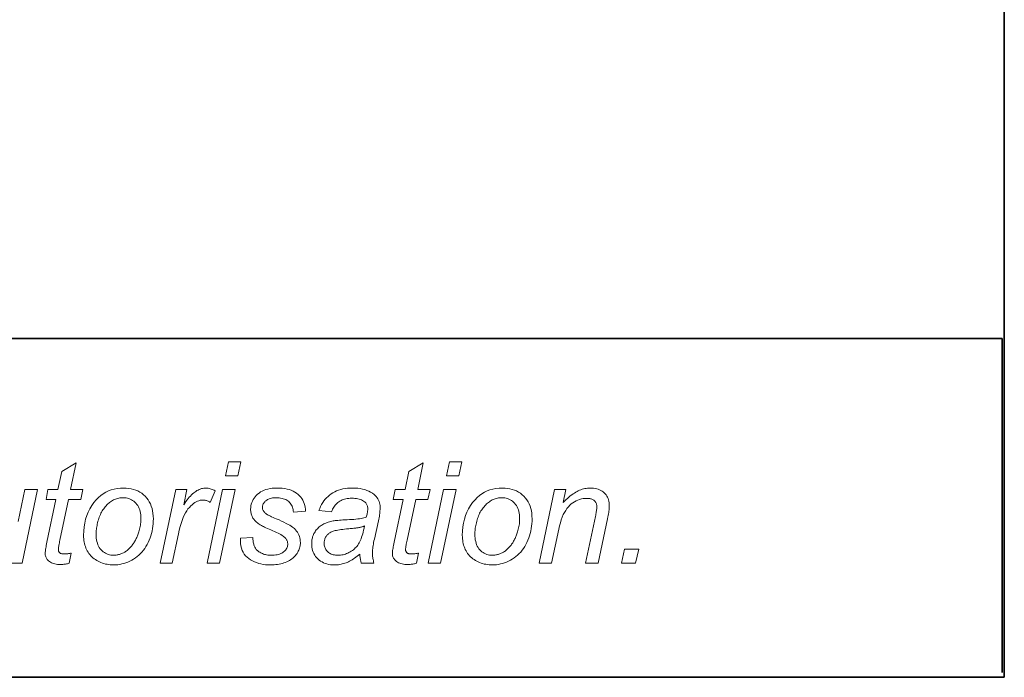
# Model space of a CAD drawing. Extents: x 10 to 410, y 10 to 287.
# Tile 16 of 20: x 391 to 410, y 10 to 23. Entities that reach past the tile are written whole.
import ezdxf

# ---------------------------------------------------------------- set-up
doc = ezdxf.new("R2010")
doc.units = 0

msp = doc.modelspace()

# ---------------------------------------------------------------- linework, layer by layer
at = {"color": 7, "lineweight": 35}
for p, q in [((410, 10), (410, 287)), ((409.96, 16.669), (269.696, 16.669)), ((10, 10), (410, 10))]:
    msp.add_line(p, q, dxfattribs=at)
at = {"color": 7, "lineweight": 35, "ltscale": 0.164412}
msp.add_line((409.96, 10.093), (409.96, 16.669), dxfattribs=at)
at = {"color": 7, "lineweight": 13}
for points in [[(391.639, 12.446), (391.598, 12.245), (391.581, 12.24), (391.563, 12.236), (391.546, 12.233), (391.528, 12.23), (391.511, 12.227), (391.494, 12.225), (391.477, 12.223), (391.46, 12.222), (391.443, 12.222), (391.426, 12.221), (391.398, 12.222), (391.37, 12.224), (391.343, 12.228), (391.318, 12.233), (391.294, 12.239), (391.271, 12.247), (391.25, 12.257), (391.229, 12.268), (391.21, 12.28), (391.192, 12.294), (391.179, 12.305), (391.168, 12.317), (391.158, 12.33), (391.15, 12.344), (391.143, 12.358), (391.137, 12.373), (391.132, 12.389), (391.129, 12.406), (391.127, 12.424), (391.126, 12.442), (391.127, 12.453), (391.128, 12.466), (391.13, 12.482), (391.132, 12.5), (391.135, 12.521), (391.139, 12.544), (391.144, 12.57), (391.149, 12.598), (391.155, 12.629), (391.162, 12.662), (391.338, 13.504), (391.143, 13.504), (391.182, 13.695), (391.377, 13.695), (391.452, 14.051), (391.735, 14.221), (391.624, 13.695), (391.867, 13.695), (391.826, 13.504), (391.585, 13.504), (391.417, 12.703), (391.411, 12.674), (391.406, 12.647), (391.401, 12.622), (391.397, 12.6), (391.393, 12.581), (391.391, 12.564), (391.388, 12.549), (391.387, 12.537), (391.386, 12.527), (391.386, 12.52), (391.386, 12.512), (391.387, 12.503), (391.388, 12.496), (391.39, 12.488), (391.392, 12.482), (391.395, 12.475), (391.398, 12.469), (391.402, 12.463), (391.406, 12.458), (391.411, 12.453), (391.416, 12.449), (391.422, 12.445), (391.429, 12.441), (391.436, 12.438), (391.444, 12.436), (391.453, 12.434), (391.462, 12.432), (391.472, 12.431), (391.482, 12.43), (391.493, 12.43), (391.51, 12.43), (391.525, 12.431), (391.541, 12.432), (391.556, 12.433), (391.571, 12.434), (391.585, 12.436), (391.599, 12.438), (391.613, 12.441), (391.626, 12.443)], [(394.673, 13.966), (394.732, 14.246), (394.978, 14.246), (394.919, 13.966)], [(398.471, 12.446), (398.431, 12.245), (398.413, 12.24), (398.395, 12.236), (398.378, 12.233), (398.361, 12.23), (398.343, 12.227), (398.326, 12.225), (398.309, 12.223), (398.292, 12.222), (398.275, 12.222), (398.259, 12.221), (398.23, 12.222), (398.202, 12.224), (398.176, 12.228), (398.15, 12.233), (398.126, 12.239), (398.103, 12.247), (398.082, 12.257), (398.061, 12.268), (398.042, 12.28), (398.024, 12.294), (398.012, 12.305), (398, 12.317), (397.991, 12.33), (397.982, 12.344), (397.975, 12.358), (397.969, 12.373), (397.964, 12.389), (397.961, 12.406), (397.959, 12.424), (397.959, 12.442), (397.959, 12.453), (397.96, 12.466), (397.962, 12.482), (397.964, 12.5), (397.967, 12.521), (397.971, 12.544), (397.976, 12.57), (397.981, 12.598), (397.987, 12.629), (397.994, 12.662), (398.17, 13.504), (397.975, 13.504), (398.014, 13.695), (398.21, 13.695), (398.285, 14.051), (398.567, 14.221), (398.457, 13.695), (398.699, 13.695), (398.658, 13.504), (398.417, 13.504), (398.249, 12.703), (398.243, 12.674), (398.238, 12.647), (398.233, 12.622), (398.229, 12.6), (398.226, 12.581), (398.223, 12.564), (398.221, 12.549), (398.219, 12.537), (398.218, 12.527), (398.218, 12.52), (398.218, 12.512), (398.219, 12.503), (398.22, 12.496), (398.222, 12.488), (398.224, 12.482), (398.227, 12.475), (398.23, 12.469), (398.234, 12.463), (398.238, 12.458), (398.243, 12.453), (398.248, 12.449), (398.254, 12.445), (398.261, 12.441), (398.268, 12.438), (398.276, 12.436), (398.285, 12.434), (398.294, 12.432), (398.304, 12.431), (398.314, 12.43), (398.326, 12.43), (398.342, 12.43), (398.358, 12.431), (398.373, 12.432), (398.388, 12.433), (398.403, 12.434), (398.417, 12.436), (398.431, 12.438), (398.445, 12.441), (398.458, 12.443)], [(399.021, 13.966), (399.08, 14.246), (399.326, 14.246), (399.267, 13.966)], [(391.882, 12.796), (391.885, 12.879), (391.892, 12.96), (391.905, 13.037), (391.922, 13.112), (391.945, 13.183), (391.972, 13.252), (392.004, 13.318), (392.042, 13.381), (392.084, 13.441), (392.132, 13.498), (392.174, 13.542), (392.219, 13.581), (392.267, 13.615), (392.317, 13.645), (392.37, 13.67), (392.425, 13.691), (392.483, 13.707), (392.543, 13.718), (392.606, 13.725), (392.672, 13.727), (392.723, 13.726), (392.773, 13.721), (392.82, 13.713), (392.865, 13.701), (392.909, 13.687), (392.95, 13.669), (392.989, 13.647), (393.026, 13.623), (393.061, 13.595), (393.094, 13.564), (393.125, 13.53), (393.152, 13.494), (393.176, 13.455), (393.197, 13.414), (393.215, 13.371), (393.229, 13.326), (393.24, 13.278), (393.248, 13.229), (393.253, 13.176), (393.255, 13.122), (393.254, 13.072), (393.251, 13.023), (393.246, 12.975), (393.238, 12.928), (393.229, 12.881), (393.218, 12.835), (393.205, 12.789), (393.19, 12.745), (393.173, 12.701), (393.154, 12.657), (393.133, 12.615), (393.11, 12.575), (393.085, 12.537), (393.059, 12.501), (393.031, 12.467), (393.002, 12.435), (392.971, 12.406), (392.938, 12.378), (392.903, 12.352), (392.866, 12.328), (392.829, 12.306), (392.791, 12.287), (392.753, 12.269), (392.714, 12.254), (392.675, 12.242), (392.636, 12.232), (392.596, 12.223), (392.556, 12.218), (392.515, 12.214), (392.474, 12.213), (392.441, 12.214), (392.408, 12.216), (392.375, 12.22), (392.344, 12.225), (392.313, 12.231), (392.282, 12.239), (392.252, 12.249), (392.223, 12.259), (392.195, 12.272), (392.167, 12.285), (392.14, 12.301), (392.114, 12.317), (392.089, 12.334), (392.066, 12.353), (392.044, 12.373), (392.024, 12.394), (392.005, 12.416), (391.987, 12.44), (391.97, 12.464), (391.955, 12.49), (391.941, 12.517), (391.929, 12.545), (391.918, 12.573), (391.908, 12.603), (391.9, 12.633), (391.894, 12.664), (391.889, 12.695), (391.885, 12.728), (391.883, 12.761)], [(393.392, 12.246), (393.695, 13.695), (393.914, 13.695), (393.852, 13.399), (393.874, 13.431), (393.897, 13.462), (393.919, 13.492), (393.941, 13.519), (393.963, 13.545), (393.985, 13.569), (394.006, 13.591), (394.028, 13.611), (394.05, 13.63), (394.071, 13.647), (394.093, 13.662), (394.114, 13.676), (394.136, 13.688), (394.158, 13.699), (394.179, 13.707), (394.201, 13.715), (394.223, 13.72), (394.246, 13.724), (394.268, 13.727), (394.29, 13.727), (394.305, 13.727), (394.321, 13.725), (394.337, 13.723), (394.354, 13.719), (394.372, 13.714), (394.391, 13.708), (394.41, 13.701), (394.43, 13.693), (394.45, 13.684), (394.471, 13.674), (394.371, 13.445), (394.358, 13.454), (394.344, 13.462), (394.331, 13.469), (394.317, 13.475), (394.303, 13.48), (394.289, 13.484), (394.275, 13.487), (394.26, 13.49), (394.245, 13.491), (394.23, 13.491), (394.204, 13.49), (394.178, 13.486), (394.152, 13.478), (394.125, 13.468), (394.099, 13.455), (394.072, 13.439), (394.045, 13.421), (394.018, 13.399), (393.991, 13.374), (393.964, 13.347), (393.937, 13.316), (393.912, 13.28), (393.887, 13.239), (393.864, 13.194), (393.842, 13.145), (393.821, 13.09), (393.802, 13.031), (393.783, 12.968), (393.766, 12.9), (393.75, 12.827), (393.627, 12.246)], [(394.313, 12.246), (394.616, 13.695), (394.863, 13.695), (394.56, 12.246)], [(394.967, 12.741), (395.214, 12.756), (395.214, 12.735), (395.215, 12.715), (395.217, 12.695), (395.219, 12.676), (395.222, 12.658), (395.225, 12.64), (395.23, 12.623), (395.235, 12.606), (395.24, 12.59), (395.246, 12.575), (395.254, 12.56), (395.262, 12.546), (395.271, 12.532), (395.281, 12.519), (395.293, 12.506), (395.306, 12.494), (395.319, 12.483), (395.334, 12.472), (395.35, 12.462), (395.367, 12.452), (395.385, 12.443), (395.404, 12.435), (395.423, 12.428), (395.442, 12.421), (395.462, 12.416), (395.483, 12.412), (395.505, 12.408), (395.527, 12.406), (395.549, 12.405), (395.572, 12.404), (395.604, 12.405), (395.635, 12.407), (395.663, 12.41), (395.69, 12.415), (395.716, 12.421), (395.739, 12.428), (395.762, 12.436), (395.782, 12.446), (395.801, 12.457), (395.818, 12.47), (395.834, 12.483), (395.848, 12.497), (395.86, 12.511), (395.87, 12.526), (395.879, 12.541), (395.887, 12.557), (395.893, 12.573), (395.897, 12.589), (395.899, 12.606), (395.9, 12.624), (395.899, 12.637), (395.898, 12.649), (395.895, 12.662), (395.892, 12.674), (395.888, 12.686), (395.882, 12.698), (395.876, 12.71), (395.868, 12.722), (395.86, 12.734), (395.851, 12.745), (395.839, 12.757), (395.825, 12.769), (395.807, 12.782), (395.787, 12.795), (395.764, 12.809), (395.738, 12.824), (395.709, 12.838), (395.677, 12.854), (395.642, 12.87), (395.605, 12.886), (395.567, 12.903), (395.532, 12.918), (395.5, 12.932), (395.47, 12.946), (395.444, 12.958), (395.42, 12.969), (395.4, 12.979), (395.382, 12.989), (395.367, 12.997), (395.354, 13.004), (395.336, 13.016), (395.319, 13.028), (395.303, 13.04), (395.288, 13.052), (395.274, 13.065), (395.261, 13.079), (395.248, 13.092), (395.237, 13.107), (395.226, 13.121), (395.216, 13.136), (395.208, 13.151), (395.2, 13.167), (395.193, 13.184), (395.187, 13.2), (395.182, 13.217), (395.177, 13.235), (395.174, 13.253), (395.172, 13.272), (395.17, 13.291), (395.17, 13.31), (395.171, 13.344), (395.175, 13.377), (395.182, 13.409), (395.192, 13.44), (395.204, 13.47), (395.219, 13.499), (395.237, 13.527), (395.257, 13.554), (395.281, 13.58), (395.306, 13.605), (395.335, 13.628), (395.365, 13.649), (395.398, 13.667), (395.433, 13.683), (395.47, 13.697), (395.509, 13.708), (395.551, 13.716), (395.595, 13.723), (395.64, 13.726), (395.688, 13.727), (395.742, 13.726), (395.792, 13.722), (395.84, 13.716), (395.886, 13.707), (395.929, 13.696), (395.969, 13.682), (396.007, 13.666), (396.042, 13.647), (396.074, 13.625), (396.104, 13.601), (396.131, 13.575), (396.155, 13.548), (396.177, 13.518), (396.196, 13.488), (396.212, 13.455), (396.226, 13.421), (396.236, 13.386), (396.244, 13.348), (396.249, 13.31), (396.252, 13.269), (396.01, 13.253), (396.008, 13.278), (396.005, 13.303), (396, 13.326), (395.993, 13.349), (395.984, 13.37), (395.974, 13.39), (395.963, 13.409), (395.949, 13.427), (395.934, 13.444), (395.918, 13.46), (395.899, 13.475), (395.88, 13.488), (395.859, 13.499), (395.836, 13.509), (395.812, 13.517), (395.787, 13.524), (395.76, 13.53), (395.732, 13.533), (395.702, 13.536), (395.671, 13.536), (395.646, 13.536), (395.622, 13.534), (395.599, 13.531), (395.577, 13.527), (395.557, 13.522), (395.537, 13.515), (395.519, 13.508), (395.502, 13.499), (395.486, 13.489), (395.471, 13.478), (395.458, 13.466), (395.446, 13.454), (395.435, 13.442), (395.426, 13.429), (395.418, 13.417), (395.412, 13.404), (395.407, 13.391), (395.403, 13.378), (395.401, 13.365), (395.401, 13.351), (395.401, 13.337), (395.403, 13.324), (395.406, 13.312), (395.41, 13.299), (395.416, 13.287), (395.423, 13.275), (395.431, 13.263), (395.44, 13.252), (395.45, 13.241), (395.462, 13.231), (395.471, 13.223), (395.484, 13.215), (395.498, 13.206), (395.515, 13.196), (395.535, 13.186), (395.558, 13.175), (395.583, 13.163), (395.61, 13.15), (395.641, 13.136), (395.673, 13.122), (395.728, 13.098), (395.779, 13.075), (395.825, 13.053), (395.867, 13.032), (395.905, 13.012), (395.938, 12.993), (395.968, 12.975), (395.993, 12.958), (396.014, 12.943), (396.031, 12.928), (396.053, 12.905), (396.073, 12.881), (396.091, 12.856), (396.106, 12.83), (396.119, 12.803), (396.129, 12.774), (396.138, 12.745), (396.143, 12.715), (396.147, 12.684), (396.148, 12.652), (396.148, 12.631), (396.146, 12.61), (396.142, 12.588), (396.138, 12.567), (396.132, 12.546), (396.124, 12.525), (396.116, 12.504), (396.106, 12.483), (396.095, 12.462), (396.082, 12.441), (396.068, 12.421), (396.053, 12.401), (396.036, 12.383), (396.018, 12.365), (395.998, 12.348), (395.978, 12.332), (395.955, 12.316), (395.932, 12.302), (395.907, 12.288), (395.88, 12.275), (395.852, 12.263), (395.824, 12.253), (395.794, 12.244), (395.764, 12.236), (395.732, 12.229), (395.7, 12.223), (395.666, 12.219), (395.632, 12.216), (395.597, 12.214), (395.56, 12.213), (395.511, 12.214), (395.463, 12.218), (395.416, 12.224), (395.371, 12.233), (395.328, 12.244), (395.286, 12.258), (395.246, 12.274), (395.207, 12.293), (395.169, 12.314), (395.133, 12.337), (395.1, 12.364), (395.07, 12.393), (395.044, 12.426), (395.022, 12.462), (395.004, 12.5), (394.989, 12.542), (394.978, 12.587), (394.97, 12.635), (394.967, 12.687)], [(397.317, 12.426), (397.292, 12.404), (397.266, 12.384), (397.241, 12.365), (397.216, 12.347), (397.191, 12.33), (397.167, 12.315), (397.142, 12.3), (397.118, 12.287), (397.094, 12.275), (397.07, 12.264), (397.047, 12.255), (397.022, 12.246), (396.998, 12.238), (396.973, 12.232), (396.948, 12.226), (396.922, 12.221), (396.896, 12.218), (396.87, 12.215), (396.844, 12.214), (396.817, 12.213), (396.777, 12.214), (396.74, 12.218), (396.703, 12.224), (396.669, 12.232), (396.636, 12.243), (396.604, 12.256), (396.574, 12.271), (396.546, 12.289), (396.519, 12.309), (396.493, 12.331), (396.47, 12.355), (396.449, 12.381), (396.431, 12.408), (396.415, 12.436), (396.401, 12.466), (396.39, 12.497), (396.382, 12.529), (396.375, 12.562), (396.372, 12.597), (396.371, 12.633), (396.371, 12.657), (396.373, 12.681), (396.376, 12.704), (396.379, 12.726), (396.384, 12.748), (396.39, 12.769), (396.398, 12.79), (396.406, 12.81), (396.415, 12.829), (396.426, 12.848), (396.437, 12.867), (396.449, 12.884), (396.462, 12.901), (396.476, 12.917), (396.49, 12.932), (396.505, 12.947), (396.521, 12.961), (396.537, 12.974), (396.555, 12.987), (396.572, 12.998), (396.591, 13.009), (396.611, 13.02), (396.631, 13.029), (396.652, 13.038), (396.674, 13.047), (396.697, 13.055), (396.72, 13.062), (396.745, 13.068), (396.77, 13.074), (396.796, 13.079), (396.814, 13.083), (396.835, 13.086), (396.86, 13.089), (396.887, 13.091), (396.917, 13.094), (396.95, 13.097), (396.986, 13.099), (397.025, 13.101), (397.067, 13.103), (397.112, 13.105), (397.157, 13.108), (397.2, 13.11), (397.24, 13.114), (397.277, 13.118), (397.312, 13.122), (397.344, 13.128), (397.373, 13.133), (397.4, 13.14), (397.424, 13.147), (397.446, 13.155), (397.451, 13.174), (397.456, 13.194), (397.46, 13.212), (397.464, 13.23), (397.467, 13.247), (397.47, 13.263), (397.472, 13.279), (397.473, 13.294), (397.474, 13.309), (397.474, 13.322), (397.474, 13.339), (397.472, 13.355), (397.469, 13.371), (397.464, 13.385), (397.459, 13.399), (397.452, 13.412), (397.443, 13.425), (397.434, 13.436), (397.423, 13.447), (397.411, 13.457), (397.393, 13.47), (397.374, 13.482), (397.353, 13.492), (397.33, 13.501), (397.306, 13.509), (397.28, 13.515), (397.252, 13.519), (397.223, 13.523), (397.193, 13.525), (397.16, 13.526), (397.13, 13.525), (397.101, 13.523), (397.072, 13.519), (397.045, 13.515), (397.019, 13.508), (396.994, 13.501), (396.97, 13.492), (396.948, 13.481), (396.926, 13.47), (396.906, 13.457), (396.887, 13.442), (396.869, 13.427), (396.852, 13.41), (396.836, 13.392), (396.821, 13.373), (396.807, 13.353), (396.794, 13.332), (396.782, 13.309), (396.772, 13.286), (396.762, 13.261), (396.512, 13.283), (396.529, 13.325), (396.547, 13.365), (396.566, 13.403), (396.588, 13.439), (396.611, 13.473), (396.636, 13.505), (396.663, 13.535), (396.692, 13.563), (396.722, 13.589), (396.755, 13.613), (396.789, 13.635), (396.824, 13.654), (396.862, 13.671), (396.901, 13.686), (396.942, 13.699), (396.985, 13.709), (397.029, 13.717), (397.075, 13.723), (397.123, 13.726), (397.173, 13.727), (397.225, 13.726), (397.276, 13.722), (397.324, 13.716), (397.37, 13.707), (397.414, 13.695), (397.455, 13.681), (397.494, 13.665), (397.531, 13.645), (397.566, 13.624), (397.598, 13.599), (397.621, 13.58), (397.642, 13.559), (397.66, 13.537), (397.675, 13.514), (397.688, 13.489), (397.699, 13.464), (397.708, 13.437), (397.714, 13.41), (397.717, 13.381), (397.718, 13.351), (397.718, 13.327), (397.717, 13.303), (397.715, 13.278), (397.713, 13.252), (397.71, 13.226), (397.706, 13.199), (397.702, 13.171), (397.697, 13.142), (397.691, 13.112), (397.684, 13.082), (397.604, 12.722), (397.597, 12.688), (397.59, 12.656), (397.584, 12.625), (397.579, 12.595), (397.575, 12.566), (397.572, 12.539), (397.569, 12.513), (397.567, 12.488), (397.566, 12.465), (397.566, 12.442), (397.566, 12.428), (397.567, 12.413), (397.568, 12.396), (397.57, 12.378), (397.573, 12.359), (397.576, 12.339), (397.58, 12.317), (397.585, 12.295), (397.59, 12.271), (397.596, 12.246), (397.346, 12.246), (397.342, 12.26), (397.338, 12.276), (397.335, 12.292), (397.332, 12.309), (397.329, 12.326), (397.326, 12.345), (397.323, 12.364), (397.321, 12.384), (397.319, 12.405)], [(398.661, 12.246), (398.964, 13.695), (399.211, 13.695), (398.908, 12.246)], [(399.335, 12.796), (399.338, 12.879), (399.345, 12.96), (399.358, 13.037), (399.375, 13.112), (399.397, 13.183), (399.425, 13.252), (399.457, 13.318), (399.495, 13.381), (399.537, 13.441), (399.585, 13.498), (399.627, 13.542), (399.672, 13.581), (399.72, 13.615), (399.77, 13.645), (399.823, 13.67), (399.878, 13.691), (399.936, 13.707), (399.996, 13.718), (400.059, 13.725), (400.125, 13.727), (400.176, 13.726), (400.226, 13.721), (400.273, 13.713), (400.318, 13.701), (400.362, 13.687), (400.403, 13.669), (400.442, 13.647), (400.479, 13.623), (400.514, 13.595), (400.547, 13.564), (400.578, 13.53), (400.605, 13.494), (400.629, 13.455), (400.65, 13.414), (400.667, 13.371), (400.682, 13.326), (400.693, 13.278), (400.701, 13.229), (400.706, 13.176), (400.708, 13.122), (400.707, 13.072), (400.703, 13.023), (400.698, 12.975), (400.691, 12.928), (400.682, 12.881), (400.671, 12.835), (400.658, 12.789), (400.643, 12.745), (400.626, 12.701), (400.607, 12.657), (400.586, 12.615), (400.563, 12.575), (400.538, 12.537), (400.512, 12.501), (400.484, 12.467), (400.455, 12.435), (400.423, 12.406), (400.39, 12.378), (400.356, 12.352), (400.319, 12.328), (400.282, 12.306), (400.244, 12.287), (400.206, 12.269), (400.167, 12.254), (400.128, 12.242), (400.089, 12.232), (400.049, 12.223), (400.009, 12.218), (399.968, 12.214), (399.927, 12.213), (399.894, 12.214), (399.861, 12.216), (399.828, 12.22), (399.797, 12.225), (399.766, 12.231), (399.735, 12.239), (399.705, 12.249), (399.676, 12.259), (399.648, 12.272), (399.62, 12.285), (399.592, 12.301), (399.567, 12.317), (399.542, 12.334), (399.519, 12.353), (399.497, 12.373), (399.477, 12.394), (399.458, 12.416), (399.44, 12.44), (399.423, 12.464), (399.408, 12.49), (399.394, 12.517), (399.382, 12.545), (399.371, 12.573), (399.361, 12.603), (399.353, 12.633), (399.347, 12.664), (399.342, 12.695), (399.338, 12.728), (399.336, 12.761)], [(400.845, 12.246), (401.148, 13.695), (401.372, 13.695), (401.319, 13.442), (401.348, 13.471), (401.376, 13.499), (401.405, 13.524), (401.432, 13.548), (401.46, 13.571), (401.487, 13.592), (401.514, 13.611), (401.54, 13.629), (401.566, 13.645), (401.592, 13.659), (401.617, 13.672), (401.643, 13.684), (401.668, 13.694), (401.694, 13.703), (401.72, 13.71), (401.746, 13.717), (401.772, 13.721), (401.798, 13.725), (401.824, 13.727), (401.851, 13.727), (401.885, 13.727), (401.918, 13.724), (401.95, 13.719), (401.979, 13.712), (402.008, 13.704), (402.035, 13.693), (402.06, 13.681), (402.084, 13.666), (402.106, 13.65), (402.127, 13.632), (402.146, 13.612), (402.163, 13.591), (402.178, 13.569), (402.191, 13.545), (402.202, 13.52), (402.211, 13.494), (402.218, 13.467), (402.223, 13.438), (402.226, 13.408), (402.227, 13.377), (402.227, 13.36), (402.226, 13.341), (402.224, 13.32), (402.222, 13.298), (402.218, 13.273), (402.215, 13.247), (402.21, 13.219), (402.205, 13.189), (402.199, 13.157), (402.192, 13.123), (402.008, 12.246), (401.761, 12.246), (401.953, 13.164), (401.959, 13.19), (401.963, 13.215), (401.968, 13.238), (401.971, 13.26), (401.975, 13.28), (401.977, 13.299), (401.979, 13.317), (401.981, 13.333), (401.981, 13.348), (401.982, 13.362), (401.981, 13.376), (401.98, 13.39), (401.977, 13.403), (401.974, 13.415), (401.969, 13.427), (401.964, 13.439), (401.957, 13.45), (401.95, 13.46), (401.941, 13.47), (401.932, 13.479), (401.922, 13.488), (401.91, 13.495), (401.898, 13.502), (401.885, 13.508), (401.871, 13.513), (401.856, 13.517), (401.841, 13.52), (401.824, 13.522), (401.806, 13.524), (401.788, 13.524), (401.75, 13.523), (401.714, 13.519), (401.678, 13.512), (401.643, 13.502), (401.609, 13.49), (401.575, 13.475), (401.543, 13.457), (401.511, 13.437), (401.48, 13.414), (401.45, 13.388), (401.422, 13.359), (401.394, 13.325), (401.369, 13.288), (401.344, 13.247), (401.322, 13.203), (401.301, 13.154), (401.282, 13.101), (401.264, 13.045), (401.247, 12.984), (401.233, 12.92), (401.092, 12.246)], [(392.129, 12.82), (392.13, 12.78), (392.133, 12.742), (392.138, 12.706), (392.145, 12.672), (392.154, 12.64), (392.164, 12.61), (392.177, 12.582), (392.192, 12.556), (392.209, 12.532), (392.227, 12.51), (392.247, 12.49), (392.269, 12.472), (392.291, 12.456), (392.314, 12.442), (392.339, 12.431), (392.364, 12.421), (392.391, 12.414), (392.419, 12.408), (392.447, 12.405), (392.477, 12.404), (392.493, 12.404), (392.509, 12.405), (392.524, 12.407), (392.54, 12.409), (392.556, 12.412), (392.571, 12.416), (392.587, 12.42), (392.603, 12.425), (392.618, 12.43), (392.634, 12.436), (392.649, 12.443), (392.665, 12.45), (392.68, 12.458), (392.694, 12.467), (392.709, 12.477), (392.723, 12.487), (392.737, 12.497), (392.751, 12.509), (392.765, 12.521), (392.778, 12.534), (392.792, 12.547), (392.804, 12.561), (392.817, 12.575), (392.829, 12.589), (392.84, 12.604), (392.852, 12.619), (392.862, 12.634), (392.873, 12.65), (392.883, 12.667), (392.892, 12.683), (392.902, 12.7), (392.91, 12.717), (392.919, 12.735), (392.927, 12.752), (392.935, 12.77), (392.942, 12.789), (392.949, 12.807), (392.956, 12.826), (392.962, 12.845), (392.968, 12.864), (392.976, 12.891), (392.983, 12.918), (392.99, 12.944), (392.995, 12.97), (393, 12.996), (393.004, 13.022), (393.007, 13.048), (393.009, 13.073), (393.01, 13.098), (393.01, 13.123), (393.009, 13.162), (393.006, 13.198), (393.001, 13.233), (392.995, 13.266), (392.986, 13.298), (392.975, 13.327), (392.962, 13.355), (392.947, 13.381), (392.93, 13.405), (392.911, 13.428), (392.891, 13.449), (392.87, 13.467), (392.848, 13.483), (392.824, 13.497), (392.8, 13.509), (392.774, 13.519), (392.748, 13.527), (392.72, 13.532), (392.692, 13.535), (392.663, 13.536), (392.64, 13.536), (392.617, 13.534), (392.595, 13.532), (392.573, 13.528), (392.552, 13.523), (392.531, 13.517), (392.51, 13.509), (392.49, 13.501), (392.47, 13.492), (392.451, 13.481), (392.432, 13.47), (392.414, 13.457), (392.395, 13.443), (392.378, 13.429), (392.36, 13.413), (392.343, 13.397), (392.326, 13.379), (392.31, 13.36), (392.294, 13.34), (392.278, 13.32), (392.263, 13.298), (392.249, 13.276), (392.236, 13.253), (392.223, 13.229), (392.212, 13.204), (392.201, 13.179), (392.191, 13.154), (392.181, 13.127), (392.173, 13.1), (392.165, 13.072), (392.158, 13.044), (392.152, 13.017), (392.147, 12.99), (392.142, 12.964), (392.138, 12.938), (392.135, 12.914), (392.132, 12.889), (392.131, 12.866), (392.129, 12.843)], [(399.582, 12.82), (399.583, 12.78), (399.586, 12.742), (399.591, 12.706), (399.598, 12.672), (399.607, 12.64), (399.617, 12.61), (399.63, 12.582), (399.645, 12.556), (399.662, 12.532), (399.68, 12.51), (399.7, 12.49), (399.722, 12.472), (399.744, 12.456), (399.767, 12.442), (399.792, 12.431), (399.817, 12.421), (399.844, 12.414), (399.871, 12.408), (399.9, 12.405), (399.93, 12.404), (399.946, 12.404), (399.961, 12.405), (399.977, 12.407), (399.993, 12.409), (400.009, 12.412), (400.024, 12.416), (400.04, 12.42), (400.056, 12.425), (400.071, 12.43), (400.087, 12.436), (400.102, 12.443), (400.117, 12.45), (400.132, 12.458), (400.147, 12.467), (400.162, 12.477), (400.176, 12.487), (400.19, 12.497), (400.204, 12.509), (400.218, 12.521), (400.231, 12.534), (400.245, 12.547), (400.257, 12.561), (400.27, 12.575), (400.282, 12.589), (400.293, 12.604), (400.305, 12.619), (400.315, 12.634), (400.326, 12.65), (400.336, 12.667), (400.345, 12.683), (400.355, 12.7), (400.363, 12.717), (400.372, 12.735), (400.38, 12.752), (400.388, 12.77), (400.395, 12.789), (400.402, 12.807), (400.409, 12.826), (400.415, 12.845), (400.421, 12.864), (400.429, 12.891), (400.436, 12.918), (400.443, 12.944), (400.448, 12.97), (400.453, 12.996), (400.457, 13.022), (400.46, 13.048), (400.462, 13.073), (400.463, 13.098), (400.463, 13.123), (400.462, 13.162), (400.459, 13.198), (400.454, 13.233), (400.448, 13.266), (400.439, 13.298), (400.428, 13.327), (400.415, 13.355), (400.4, 13.381), (400.383, 13.405), (400.364, 13.428), (400.344, 13.449), (400.323, 13.467), (400.3, 13.483), (400.277, 13.497), (400.253, 13.509), (400.227, 13.519), (400.201, 13.527), (400.173, 13.532), (400.145, 13.535), (400.115, 13.536), (400.092, 13.536), (400.07, 13.534), (400.048, 13.532), (400.026, 13.528), (400.005, 13.523), (399.984, 13.517), (399.963, 13.509), (399.943, 13.501), (399.923, 13.492), (399.904, 13.481), (399.885, 13.47), (399.867, 13.457), (399.848, 13.443), (399.831, 13.429), (399.813, 13.413), (399.796, 13.397), (399.779, 13.379), (399.763, 13.36), (399.747, 13.34), (399.731, 13.32), (399.716, 13.298), (399.702, 13.276), (399.689, 13.253), (399.676, 13.229), (399.665, 13.204), (399.654, 13.179), (399.644, 13.154), (399.634, 13.127), (399.626, 13.1), (399.618, 13.072), (399.611, 13.044), (399.605, 13.017), (399.6, 12.99), (399.595, 12.964), (399.591, 12.938), (399.588, 12.914), (399.585, 12.889), (399.583, 12.866), (399.582, 12.843)], [(397.409, 12.98), (397.398, 12.976), (397.388, 12.972), (397.377, 12.968), (397.366, 12.965), (397.355, 12.962), (397.344, 12.959), (397.332, 12.956), (397.321, 12.953), (397.309, 12.951), (397.298, 12.949), (397.285, 12.946), (397.271, 12.944), (397.255, 12.942), (397.237, 12.94), (397.218, 12.937), (397.198, 12.935), (397.175, 12.933), (397.152, 12.93), (397.126, 12.928), (397.099, 12.925), (397.057, 12.921), (397.018, 12.917), (396.981, 12.913), (396.947, 12.908), (396.915, 12.904), (396.886, 12.899), (396.859, 12.894), (396.835, 12.888), (396.814, 12.883), (396.795, 12.877), (396.778, 12.871), (396.761, 12.864), (396.746, 12.856), (396.731, 12.848), (396.717, 12.839), (396.704, 12.829), (396.692, 12.819), (396.681, 12.808), (396.671, 12.796), (396.661, 12.783), (396.653, 12.77), (396.645, 12.757), (396.638, 12.744), (396.632, 12.73), (396.627, 12.716), (396.623, 12.702), (396.62, 12.687), (396.618, 12.672), (396.617, 12.657), (396.616, 12.642), (396.617, 12.621), (396.619, 12.602), (396.623, 12.583), (396.628, 12.564), (396.634, 12.547), (396.642, 12.53), (396.651, 12.514), (396.662, 12.499), (396.674, 12.485), (396.688, 12.471), (396.703, 12.458), (396.719, 12.447), (396.736, 12.437), (396.755, 12.428), (396.775, 12.421), (396.796, 12.415), (396.818, 12.41), (396.841, 12.407), (396.866, 12.405), (396.892, 12.404), (396.916, 12.405), (396.94, 12.407), (396.965, 12.41), (396.988, 12.415), (397.012, 12.42), (397.036, 12.427), (397.059, 12.436), (397.082, 12.446), (397.105, 12.457), (397.128, 12.469), (397.15, 12.482), (397.171, 12.497), (397.191, 12.512), (397.211, 12.529), (397.229, 12.547), (397.246, 12.565), (397.263, 12.585), (397.278, 12.605), (397.293, 12.627), (397.306, 12.65), (397.319, 12.674), (397.331, 12.7), (397.343, 12.728), (397.354, 12.758), (397.365, 12.79), (397.375, 12.824), (397.384, 12.86), (397.393, 12.898), (397.401, 12.938)], [(402.467, 12.246), (402.526, 12.526), (402.806, 12.526), (402.746, 12.246)]]:
    msp.add_lwpolyline(points, close=True, dxfattribs=at)
msp.add_lwpolyline([(390.596, 13.069), (390.727, 13.695), (390.974, 13.695), (390.671, 12.246), (390.443, 12.246)], dxfattribs=at)

doc.saveas('drawing.dxf')
